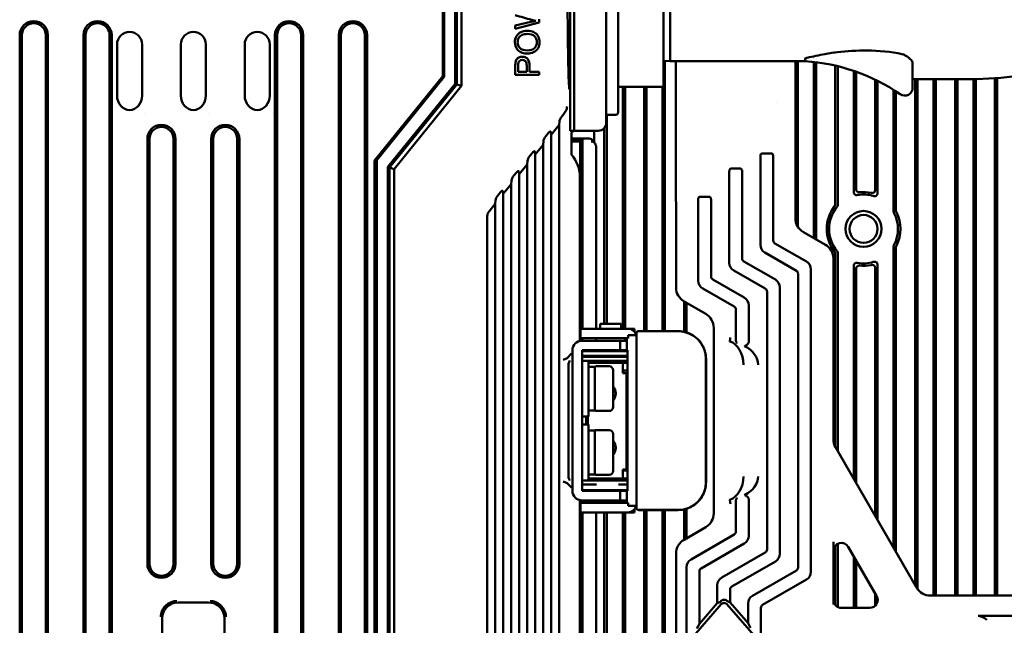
# Model space of a CAD drawing. Header units: millimetres. Extents: x 0 to 5104, y -184 to 1188.
# Tile 71 of 221: x 413 to 537, y 934 to 1010. Entities that reach past the tile are written whole.
import ezdxf

# ---------------------------------------------------------------- set-up
doc = ezdxf.new("R2010")
doc.units = ezdxf.units.MM
doc.header["$LTSCALE"] = 2
doc.layers.add('Sichtbar (ISO)', color=7, linetype='Continuous', lineweight=50)

msp = doc.modelspace()

# ---------------------------------------------------------------- linework, layer by layer
at = {"layer": 'Sichtbar (ISO)'}
for p, q in [((466.229, 1041.907), (466.229, 1002.644)), ((466.406, 1002.582), (466.406, 1041.942)), ((467.804, 1001.716), (467.804, 1041.942)), ((468.018, 1001.641), (468.018, 1041.9)), ((468.599, 1041.899), (468.599, 1001.435)), ((493.925, 1029.53), (493.925, 1001.53)), ((482.225, 1027.73), (482.225, 1003.33)), ((482.725, 1003.33), (482.725, 1027.73)), ((486.725, 1027.73), (486.725, 1003.33)), ((488.225, 1027.73), (488.225, 1003.33)), ((494.731, 1004.53), (494.731, 1026.53)), ((478.332, 1009.391), (478.332, 1009.796)), ((477.298, 1009.458), (475.332, 1009.002)), ((475.332, 1008.595), (478.332, 1009.391)), ((475.332, 1009.002), (475.332, 1008.595)), ((413.208, 801.586), (413.208, 1007.799)), ((413.476, 1007.799), (413.476, 801.586)), ((416.476, 1007.799), (416.476, 801.586)), ((416.744, 801.586), (416.744, 1007.799)), ((421.208, 715.586), (421.208, 1007.799)), ((421.476, 1007.799), (421.476, 715.586)), ((424.476, 1007.799), (424.476, 715.586)), ((424.744, 732.87), (424.744, 1007.799)), ((445.208, 732.903), (445.208, 1007.799)), ((445.476, 1007.799), (445.476, 715.586)), ((448.476, 1007.799), (448.476, 715.586)), ((448.744, 715.586), (448.744, 1007.799)), ((453.208, 801.586), (453.208, 1007.799)), ((453.476, 1007.799), (453.476, 801.586)), ((456.476, 1007.799), (456.476, 801.586)), ((456.744, 801.586), (456.744, 1007.799)), ((425.41, 1000.247), (425.41, 1006.63)), ((428.55, 1006.63), (428.55, 1000.247)), ((433.41, 1000.247), (433.41, 1006.63)), ((436.55, 1006.63), (436.55, 1000.247)), ((441.41, 1000.247), (441.41, 1006.63)), ((444.55, 1006.63), (444.55, 1000.247)), ((511.673, 1004.884), (511.673, 1004.53)), ((512.745, 1004.911), (512.745, 1004.911)), ((513.045, 1004.912), (513.045, 1004.913)), ((515.445, 1004.814), (515.445, 1004.813)), ((515.745, 1004.786), (515.745, 1004.785)), ((493.925, 1004.572), (494.731, 1004.53)), ((494.09, 1004.563), (494.09, 970.742)), ((494.731, 1004.53), (511.673, 1004.53)), ((495.457, 1004.53), (495.457, 987.812)), ((510.457, 1004.53), (510.457, 987.812)), ((510.745, 1004.53), (510.745, 983.803)), ((512.745, 982.385), (512.745, 1004.436)), ((513.045, 982.212), (513.045, 1004.4)), ((515.445, 1003.978), (515.445, 986.648)), ((515.745, 1003.907), (515.745, 986.542)), ((525.138, 1004.299), (525.138, 1003.078)), ((466.229, 1002.644), (457.686, 992.094)), ((457.954, 992.145), (466.406, 1002.582)), ((466.406, 1002.582), (466.229, 1002.644)), ((475.332, 1002.811), (478.332, 1002.811)), ((476.758, 1003.209), (475.686, 1003.209)), ((478.332, 1003.209), (477.112, 1003.209)), ((478.332, 1002.811), (478.332, 1003.209)), ((482.225, 995.83), (482.225, 1003.33)), ((482.725, 995.83), (482.725, 1003.33)), ((486.725, 996.83), (486.725, 1003.33)), ((488.225, 1003.33), (488.225, 998.13)), ((517.745, 988.2), (517.745, 1003.326)), ((518.045, 988.544), (518.045, 1003.222)), ((520.445, 1002.221), (520.445, 988.461)), ((525.138, 1001.23), (525.138, 1003.078)), ((525.138, 1002.28), (531.731, 1002.28)), ((525.445, 1002.28), (525.445, 938.937)), ((525.745, 1002.28), (525.745, 938.438)), ((527.745, 1002.28), (527.745, 937.604)), ((528.045, 937.604), (528.045, 1002.28)), ((530.445, 1002.28), (530.445, 937.604)), ((530.745, 1002.28), (530.745, 937.604)), ((532.745, 937.604), (532.745, 1002.289)), ((533.045, 937.604), (533.045, 1002.296)), ((535.445, 1002.41), (535.445, 937.604)), ((535.745, 1002.432), (535.745, 937.604)), ((459.364, 991.294), (467.804, 1001.716)), ((459.578, 991.219), (468.018, 1001.641)), ((468.599, 1001.435), (460.159, 991.013)), ((467.804, 1001.716), (468.018, 1001.641)), ((468.018, 1001.641), (468.599, 1001.435)), ((482.07, 1001.358), (482.225, 1001.356)), ((493.725, 1001.33), (488.225, 1001.33)), ((488.79, 1001.33), (488.79, 971.03)), ((489.09, 1001.33), (489.09, 971.03)), ((491.49, 970.742), (491.49, 1001.33)), ((491.79, 970.742), (491.79, 1001.33)), ((493.79, 1001.341), (493.79, 970.742)), ((520.745, 1002.074), (520.745, 988.076)), ((522.745, 985.747), (522.745, 1000.949)), ((523.045, 985.82), (523.045, 1000.757)), ((508.045, 999.427), (508.045, 999.423)), ((428.889, 998.043), (428.889, 998.043)), ((436.889, 998.043), (436.889, 998.043)), ((444.889, 998.043), (444.889, 998.043)), ((481.313, 997.814), (481.149, 997.612)), ((487.925, 997.83), (486.725, 997.83)), ((486.79, 971.63), (486.79, 997.83)), ((480.813, 996.555), (479.813, 995.32)), ((480.813, 996.555), (480.85, 996.992)), ((480.813, 996.555), (480.813, 723.512)), ((486.49, 971.63), (486.49, 996.187)), ((429.208, 941.586), (429.208, 994.799)), ((429.476, 994.799), (429.476, 941.586)), ((432.476, 994.799), (432.476, 941.586)), ((432.744, 941.586), (432.744, 994.799)), ((437.208, 941.586), (437.208, 994.799)), ((437.476, 994.799), (437.476, 941.586)), ((440.476, 994.799), (440.476, 941.586)), ((440.744, 941.586), (440.744, 994.799)), ((479.477, 995.547), (479.149, 995.142)), ((479.776, 995.665), (479.813, 995.32)), ((479.813, 995.32), (479.813, 724.747)), ((482.225, 995.83), (482.725, 995.83)), ((482.479, 995.591), (482.386, 995.591)), ((482.386, 995.591), (482.386, 992.83)), ((482.386, 994.852), (484.604, 994.852)), ((482.386, 994.781), (483.773, 994.781)), ((482.479, 995.591), (482.483, 995.83)), ((483.092, 995.83), (482.725, 995.83)), ((483.743, 995.83), (483.092, 995.83)), ((483.473, 994.465), (483.773, 994.781)), ((483.743, 995.83), (484.025, 995.83)), ((483.773, 994.781), (483.773, 994.501)), ((484.225, 995.83), (484.025, 995.83)), ((484.225, 995.83), (484.225, 995.882)), ((485.725, 995.83), (484.225, 995.83)), ((485.206, 995.83), (485.206, 994.432)), ((478.813, 994.085), (477.813, 992.85)), ((478.85, 994.522), (478.813, 994.085)), ((478.813, 994.085), (478.813, 918.842)), ((483.473, 994.465), (482.386, 994.465)), ((483.473, 994.465), (483.473, 994.465)), ((483.473, 994.201), (483.473, 994.465)), ((483.473, 994.201), (483.473, 993.502)), ((483.773, 993.502), (483.773, 994.501)), ((485.345, 994.223), (485.105, 994.584)), ((485.452, 993.63), (485.452, 971.03)), ((477.477, 993.077), (477.149, 992.673)), ((477.776, 993.195), (477.813, 992.85)), ((477.813, 992.85), (477.813, 920.034)), ((483.473, 969.51), (483.473, 993.502)), ((483.773, 993.502), (483.773, 971.03)), ((506.053, 981.556), (506.053, 992.605)), ((506.246, 992.975), (507.468, 992.975)), ((507.661, 982.085), (507.661, 992.605)), ((457.954, 992.145), (457.686, 992.094)), ((457.686, 992.094), (457.686, 922.958)), ((457.954, 923.056), (457.954, 992.145)), ((459.364, 923.736), (459.364, 991.294)), ((459.578, 991.219), (459.364, 991.294)), ((459.578, 923.814), (459.578, 991.219)), ((459.578, 991.219), (460.159, 991.013)), ((476.813, 991.615), (475.813, 990.38)), ((476.85, 992.052), (476.813, 991.615)), ((476.813, 991.615), (476.813, 921.226)), ((502.346, 991.082), (503.568, 991.082)), ((460.159, 991.013), (460.159, 924.025)), ((475.477, 990.608), (475.149, 990.203)), ((475.776, 990.725), (475.813, 990.38)), ((475.813, 990.38), (475.813, 922.418)), ((483.428, 989.966), (483.428, 969.5)), ((502.153, 979.304), (502.153, 990.713)), ((503.761, 979.832), (503.761, 990.713)), ((474.813, 989.146), (473.813, 987.911)), ((474.85, 989.583), (474.813, 989.146)), ((474.813, 989.146), (474.813, 923.609)), ((473.477, 988.138), (473.149, 987.733)), ((473.776, 988.256), (473.813, 987.911)), ((473.813, 987.911), (473.813, 924.801)), ((498.45, 987.544), (499.664, 987.544)), ((472.813, 986.676), (472.009, 985.683)), ((472.85, 987.113), (472.813, 986.676)), ((472.813, 986.676), (472.813, 925.993)), ((495.462, 987.312), (495.475, 986.651)), ((495.48, 986.151), (495.48, 976.184)), ((498.253, 987.199), (498.253, 977.051)), ((499.861, 977.58), (499.861, 987.199)), ((510.434, 986.151), (510.434, 984.873)), ((510.439, 986.651), (510.452, 987.312)), ((510.445, 986.944), (510.445, 984.667)), ((471.816, 985.138), (471.816, 927.497)), ((514.208, 981.541), (511.434, 983.142)), ((507.878, 981.71), (511.825, 979.432)), ((522.745, 943.607), (522.745, 981.312)), ((523.045, 943.088), (523.045, 981.239)), ((506.616, 980.581), (510.563, 978.303)), ((515.445, 980.411), (515.445, 956.234)), ((515.745, 980.517), (515.745, 955.713)), ((503.978, 979.457), (507.925, 977.18)), ((515.208, 957.178), (515.208, 979.81)), ((517.745, 952.254), (517.745, 978.859)), ((520.745, 978.983), (520.745, 947.066)), ((502.716, 978.329), (506.663, 976.051)), ((510.78, 977.928), (510.78, 941.131)), ((512.388, 978.457), (512.388, 940.602)), ((518.045, 951.735), (518.045, 978.516)), ((520.445, 978.598), (520.445, 947.585)), ((504.025, 974.927), (500.078, 977.205)), ((507.745, 976.898), (507.745, 976.897)), ((508.045, 976.522), (508.045, 976.52)), ((502.763, 973.799), (498.816, 976.076)), ((506.88, 975.676), (506.88, 943.383)), ((508.488, 976.205), (508.488, 942.855)), ((496.48, 974.452), (499.207, 972.879)), ((496.49, 974.726), (496.49, 974.728)), ((496.49, 970.659), (496.49, 974.446)), ((496.79, 974.494), (496.79, 974.494)), ((496.79, 970.578), (496.79, 974.273)), ((504.588, 969.452), (504.588, 973.952)), ((502.98, 969.791), (502.98, 973.424)), ((485.966, 971.63), (488.616, 971.63)), ((485.966, 971.63), (485.966, 971.03)), ((488.616, 971.63), (488.616, 971.03)), ((483.491, 971.03), (486.491, 971.03)), ((483.491, 969.83), (483.491, 971.03)), ((489.491, 971.03), (486.491, 971.03)), ((489.465, 970.23), (489.469, 970.23)), ((489.465, 969.83), (489.465, 970.23)), ((489.469, 970.23), (490.457, 970.23)), ((489.996, 971.03), (489.491, 971.03)), ((489.996, 970.892), (489.996, 971.03)), ((489.998, 971.03), (489.996, 971.03)), ((489.998, 971.03), (490.291, 971.03)), ((490.291, 971.03), (490.291, 970.63)), ((490.537, 970.23), (490.457, 970.23)), ((490.537, 970.53), (490.537, 948.53)), ((490.737, 970.73), (495.712, 970.73)), ((490.757, 970.742), (490.939, 970.742)), ((490.957, 970.742), (495.732, 970.742)), ((495.712, 970.73), (495.73, 970.73)), ((500.208, 971.147), (500.208, 947.912)), ((486.491, 969.83), (483.491, 969.83)), ((483.691, 969.53), (488.291, 969.53)), ((483.773, 969.83), (483.773, 969.53)), ((485.452, 969.83), (485.452, 969.53)), ((485.466, 969.83), (485.466, 969.53)), ((489.465, 969.83), (486.491, 969.83)), ((488.291, 969.53), (488.491, 969.53)), ((489.291, 969.53), (488.491, 969.53)), ((488.491, 969.53), (488.491, 968.33)), ((489.116, 969.83), (489.116, 969.53)), ((489.291, 968.33), (489.291, 969.83)), ((482.38, 967.923), (481.813, 967.355)), ((482.48, 967.823), (482.48, 966.7)), ((482.491, 968.33), (482.491, 950.73)), ((488.291, 968.33), (483.691, 968.33)), ((483.691, 950.73), (483.691, 968.33)), ((483.691, 968.23), (485.513, 968.23)), ((485.513, 967.63), (483.691, 967.63)), ((483.773, 968.33), (483.773, 968.23)), ((483.773, 967.63), (483.773, 967.464)), ((485.452, 968.33), (485.452, 968.23)), ((485.452, 967.63), (485.452, 967.53)), ((485.513, 968.23), (489.398, 968.23)), ((489.398, 967.63), (485.513, 967.63)), ((486.49, 967.53), (486.49, 967.63)), ((486.79, 967.53), (486.79, 967.63)), ((488.491, 968.33), (488.291, 968.33)), ((488.491, 968.33), (489.291, 968.33)), ((488.79, 968.237), (488.79, 968.23)), ((488.79, 967.63), (488.79, 967.53)), ((489.09, 968.33), (489.09, 968.23)), ((489.09, 967.63), (489.09, 967.53)), ((489.399, 968.33), (489.291, 968.33)), ((489.398, 968.23), (489.402, 968.23)), ((489.398, 951.53), (489.398, 967.63)), ((489.405, 951.19), (489.405, 967.87)), ((481.313, 967.148), (481.813, 967.355)), ((481.98, 952.578), (481.98, 966.481)), ((482.48, 966.347), (482.48, 966.7)), ((484.49, 967.03), (483.691, 967.03)), ((484.019, 967.53), (488.253, 967.53)), ((488.253, 967.03), (484.49, 967.03)), ((484.49, 960.03), (484.49, 967.03)), ((484.511, 966.78), (488.894, 966.78)), ((485.692, 966.78), (485.692, 967.03)), ((486.49, 966.78), (486.49, 967.03)), ((486.79, 966.78), (486.79, 967.03)), ((487.414, 966.78), (487.414, 967.03)), ((488.253, 967.53), (489.336, 967.53)), ((489.336, 967.03), (488.253, 967.03)), ((489.398, 966.78), (488.894, 966.78)), ((489.336, 967.53), (489.398, 967.53)), ((489.398, 967.03), (489.336, 967.03)), ((489.364, 966.78), (489.364, 967.03)), ((499.23, 951.83), (499.23, 967.23)), ((499.244, 967.23), (499.244, 951.83)), ((482.48, 966.347), (482.48, 952.712)), ((485.29, 966.28), (484.49, 966.28)), ((485.29, 960.78), (485.29, 966.28)), ((487.09, 966.33), (485.508, 966.33)), ((487.59, 961.23), (487.59, 965.83)), ((488.79, 965.452), (488.79, 965.58)), ((488.79, 965.452), (489.288, 965.452)), ((488.877, 965.452), (488.877, 965.78)), ((488.877, 965.78), (489.398, 965.78)), ((489.288, 953.48), (489.288, 965.452)), ((489.375, 965.452), (489.288, 965.452)), ((489.375, 965.452), (489.375, 953.42)), ((489.398, 965.23), (489.375, 965.23)), ((482.491, 965.03), (482.48, 965.03)), ((489.375, 964.73), (489.398, 964.73)), ((482.491, 962.03), (482.48, 962.03)), ((485.29, 960.78), (484.49, 960.78)), ((487.09, 960.73), (485.508, 960.73)), ((484.49, 960.03), (483.691, 960.03)), ((484.49, 959.03), (483.691, 959.03)), ((483.695, 960.03), (483.695, 959.03)), ((484.193, 960.03), (484.193, 959.03)), ((484.407, 959.03), (484.407, 960.03)), ((484.49, 952.03), (484.49, 959.03)), ((485.29, 958.28), (484.49, 958.28)), ((485.29, 952.78), (485.29, 958.28)), ((487.09, 958.33), (485.508, 958.33)), ((487.59, 953.23), (487.59, 957.83)), ((482.491, 957.03), (482.48, 957.03)), ((525.639, 938.602), (515.476, 956.178)), ((482.491, 954.03), (482.48, 954.03)), ((489.375, 954.33), (489.398, 954.33)), ((485.29, 952.78), (484.49, 952.78)), ((489.288, 953.42), (488.79, 953.42)), ((488.877, 953.42), (488.877, 953.28)), ((489.398, 953.28), (488.877, 953.28)), ((489.375, 953.42), (489.288, 953.42)), ((489.398, 953.83), (489.375, 953.83)), ((481.313, 951.911), (481.813, 951.704)), ((482.38, 951.137), (481.813, 951.704)), ((482.48, 952.359), (482.48, 952.712)), ((482.48, 952.359), (482.48, 951.236)), ((484.49, 952.03), (483.691, 952.03)), ((483.773, 951.595), (483.773, 951.53)), ((484.49, 952.03), (488.253, 952.03)), ((488.894, 952.28), (484.511, 952.28)), ((487.09, 952.73), (485.508, 952.73)), ((485.692, 952.03), (485.692, 952.28)), ((486.49, 952.03), (486.49, 952.28)), ((486.79, 952.03), (486.79, 952.28)), ((487.414, 952.28), (487.414, 952.03)), ((488.253, 952.03), (489.336, 952.03)), ((488.894, 952.28), (489.398, 952.28)), ((489.398, 952.03), (489.336, 952.03)), ((489.364, 952.28), (489.364, 952.03)), ((483.691, 951.53), (484.019, 951.53)), ((485.513, 950.83), (483.691, 950.83)), ((483.691, 950.73), (488.291, 950.73)), ((483.773, 950.83), (483.773, 950.73)), ((484.019, 951.53), (485.513, 951.53)), ((485.452, 950.83), (485.452, 950.73)), ((489.398, 950.83), (485.513, 950.83)), ((486.49, 950.73), (486.49, 950.83)), ((486.79, 950.73), (486.79, 950.83)), ((489.398, 951.53), (488.253, 951.53)), ((488.291, 950.73), (488.491, 950.73)), ((488.491, 950.73), (488.491, 949.53)), ((489.291, 950.73), (488.491, 950.73)), ((488.79, 950.83), (488.79, 950.73)), ((489.09, 950.83), (489.09, 950.73)), ((489.291, 950.73), (489.399, 950.73)), ((489.291, 949.23), (489.291, 950.73)), ((489.402, 950.83), (489.398, 950.83)), ((483.428, 949.559), (483.428, 769.5)), ((483.473, 769.51), (483.473, 949.55)), ((483.491, 949.23), (486.491, 949.23)), ((483.491, 948.03), (483.491, 949.23)), ((483.691, 949.53), (488.291, 949.53)), ((483.773, 949.53), (483.773, 949.23)), ((485.452, 949.53), (485.452, 949.23)), ((486.49, 949.23), (486.49, 949.53)), ((489.465, 949.23), (486.491, 949.23)), ((486.79, 949.23), (486.79, 949.53)), ((488.491, 949.53), (488.291, 949.53)), ((488.491, 949.53), (489.291, 949.53)), ((488.79, 949.53), (488.79, 949.23)), ((489.09, 949.53), (489.09, 949.23)), ((489.465, 948.83), (489.465, 949.23)), ((502.98, 945.636), (502.98, 949.269)), ((504.588, 945.107), (504.588, 949.607)), ((486.491, 948.03), (483.491, 948.03)), ((483.773, 948.03), (483.773, 771.03)), ((485.452, 948.03), (485.452, 771.03)), ((486.49, 888.94), (486.49, 948.03)), ((486.491, 948.03), (489.491, 948.03)), ((486.79, 888.94), (486.79, 948.03)), ((488.79, 948.03), (488.79, 888.94)), ((489.09, 948.03), (489.09, 888.94)), ((489.465, 948.83), (489.469, 948.83)), ((490.457, 948.83), (489.469, 948.83)), ((489.996, 948.03), (489.491, 948.03)), ((489.996, 948.03), (489.996, 948.167)), ((489.996, 948.03), (489.998, 948.03)), ((490.291, 948.03), (489.998, 948.03)), ((490.291, 948.43), (490.291, 948.03)), ((490.457, 948.83), (490.537, 948.83)), ((495.712, 948.33), (490.737, 948.33)), ((490.939, 948.318), (490.757, 948.318)), ((495.732, 948.318), (490.957, 948.318)), ((491.49, 888.94), (491.49, 948.318)), ((491.79, 888.94), (491.79, 948.318)), ((493.79, 948.318), (493.79, 888.94)), ((494.09, 948.318), (494.09, 888.94)), ((495.73, 948.33), (495.712, 948.33)), ((496.49, 944.613), (496.49, 948.4)), ((496.79, 944.786), (496.79, 948.481)), ((496.48, 944.607), (499.207, 946.18)), ((496.49, 944.331), (496.49, 944.333)), ((496.79, 944.565), (496.79, 944.565)), ((497.362, 942.144), (502.763, 945.261)), ((515.208, 944.335), (515.208, 936.496)), ((504.025, 944.132), (498.624, 941.015)), ((506.663, 943.008), (501.216, 939.865)), ((515.445, 943.849), (515.445, 936.418)), ((515.745, 944.09), (515.745, 936.177)), ((517.072, 943.704), (520.624, 937.562)), ((495.48, 942.875), (495.48, 865.446)), ((507.925, 941.879), (502.478, 938.736)), ((507.745, 942.162), (507.745, 942.162)), ((508.045, 942.539), (508.045, 942.538)), ((517.745, 936.064), (517.745, 942.541)), ((518.045, 936.064), (518.045, 942.022)), ((496.799, 932.225), (496.799, 941.169)), ((498.408, 934.076), (498.408, 940.64)), ((510.563, 940.756), (505.07, 937.586)), ((511.825, 939.627), (506.331, 936.457)), ((500.653, 936.658), (500.653, 938.89)), ((502.261, 936.755), (502.261, 938.361)), ((436.893, 936.754), (433.06, 936.754)), ((500.97, 936.799), (500.653, 936.658)), ((502.261, 936.755), (501.944, 936.895)), ((502.261, 936.755), (504.506, 934.172)), ((520.445, 937.871), (520.445, 936.335)), ((520.745, 937.225), (520.745, 936.896)), ((527.369, 937.604), (547.025, 937.604)), ((501.134, 936.518), (496.909, 931.658)), ((500.653, 936.658), (498.408, 934.076)), ((501.863, 936.518), (506.089, 931.658)), ((504.506, 934.172), (504.506, 936.611)), ((506.115, 932.322), (506.115, 936.082)), ((519.759, 936.064), (516.208, 936.064)), ((431.067, 934.761), (431.067, 898.298)), ((438.885, 934.761), (438.885, 898.298)), ((533.343, 935.062), (575.854, 935.062)), ((498.09, 933.486), (498.408, 934.076)), ((504.824, 933.582), (504.506, 934.172))]:
    msp.add_line(p, q, dxfattribs=at)
for radius in [2.25, 1.75]:
    msp.add_circle((518.98, 983.53), radius, dxfattribs=at)
for centre, radius, start, end in [((414.976, 1007.799), 1.768, 0, 180), ((422.976, 1007.799), 1.768, 0, 180), ((446.976, 1007.799), 1.768, 0, 180), ((454.976, 1007.799), 1.768, 0, 180), ((414.976, 1007.799), 1.5, 0, 180), ((422.976, 1007.799), 1.5, 0, 180), ((446.976, 1007.799), 1.5, 0, 180), ((454.976, 1007.799), 1.5, 0, 180), ((426.98, 1006.63), 1.57, 0, 180), ((434.98, 1006.63), 1.57, 0, 180), ((442.98, 1006.63), 1.57, 0, 180), ((531.731, 1055.286), 53.006, 270, 295.59626), ((510.138, 980.875), 23.704, 55.47982, 86.28744), ((493.725, 1001.53), 0.2, 270, 0.00007), ((524.138, 1001.23), 1, 235.47982, 0), ((487.925, 998.13), 0.3, 270, 0.00005), ((430.976, 994.799), 1.768, 0, 180), ((430.976, 994.799), 1.5, 0, 180), ((438.976, 994.799), 1.768, 0, 180), ((438.976, 994.799), 1.5, 0, 180), ((485.725, 996.83), 1, 270, 0), ((478.973, 989.966), 4.455, 0, 40.10834), ((518.98, 983.53), 4.316, 73.5681, 99.84751), ((518.98, 983.53), 4.616, 78.08192, 95.81529), ((518.98, 983.53), 4.616, 141.77254, 218.22746), ((518.98, 983.53), 4.316, 140.53276, 219.46724), ((518.98, 983.53), 4.316, 332.10875, 27.89125), ((518.98, 983.53), 4.616, 332.96785, 27.03215), ((518.98, 983.53), 4.316, 260.15249, 286.4319), ((518.98, 983.53), 4.616, 264.18471, 281.91808), ((489.491, 970.03), 1, 11.53696, 90), ((490.737, 970.53), 0.2, 90, 180), ((483.691, 968.33), 1.2, 90, 180), ((485.866, 968.63), 0.4, 228.59038, 270), ((488.716, 968.63), 0.4, 270, 311.40962), ((485.508, 965.83), 0.5, 90, 115.84193), ((487.09, 965.83), 0.5, 0, 90), ((485.508, 961.23), 0.5, 244.15807, 270), ((487.09, 961.23), 0.5, 270, 0), ((485.508, 957.83), 0.5, 90, 115.84193), ((487.09, 957.83), 0.5, 0, 90), ((485.508, 953.23), 0.5, 244.15807, 270), ((487.09, 953.23), 0.5, 270, 0), ((483.691, 950.73), 1.2, 180, 270), ((489.491, 949.03), 1, 270, 348.46304), ((490.737, 948.53), 0.2, 180, 270), ((430.976, 941.586), 1.768, 180, 0), ((430.976, 941.586), 1.5, 180, 0), ((438.976, 941.586), 1.768, 180, 0), ((438.976, 941.586), 1.5, 180, 0)]:
    msp.add_arc(centre, radius, start, end, dxfattribs=at)
for centre, major_axis, ratio, start_param, end_param in [((482.124, 1015.53), (0, 14.5), 0.0174551, 6.0704061, 9.6375572), ((476.97, 1005.592), (5.936, 2.465), 0.5578909, 1.1878473, 1.2892142), ((426.98, 1000.247), (0, -1.828), 0.8589755, 4.712389, 7.8539816), ((434.98, 1000.247), (0, -1.828), 0.8589755, 4.712389, 7.8539816), ((442.98, 1000.247), (0, -1.828), 0.8589755, 4.712389, 7.8539816), ((481.149, 997.337), (0.268, 0.455), 0.2964525, 1.1048725, 2.5884024), ((481.313, 997.356), (0.447, 0.758), 0.2964525, 1.0773551, 1.1048725), ((479.149, 994.867), (0.268, 0.455), 0.2964525, 1.1048725, 2.5884024), ((479.477, 995.272), (0.268, 0.455), 0.2964525, 5.9045279, 7.3880578), ((484.605, 994.251), (-0.333, 0.5), 0.9980229, 4.712389, 5.6963301), ((484.835, 993.703), (-0.199, 0.779), 0.8935904, 5.9643506, 6.0003232), ((485.438, 993.674), (0.002, -0.409), 0.0350853, 1.461102, 2.111221), ((477.149, 992.397), (0.268, 0.455), 0.2964525, 1.1048725, 2.5884024), ((477.477, 992.802), (0.268, 0.455), 0.2964525, 5.9045279, 7.3880578), ((475.149, 989.928), (0.268, 0.455), 0.2964525, 1.1048725, 2.5884024), ((475.477, 990.332), (0.268, 0.455), 0.2964525, 5.9045279, 7.3880578), ((473.149, 987.458), (0.268, 0.455), 0.2964525, 1.1048725, 2.5884024), ((473.477, 987.863), (0.268, 0.455), 0.2964525, 5.9045279, 7.3880578), ((495.492, 987.812), (0, 1), 0.0349208, 1.5707963, 2.0943951), ((510.422, 987.812), (0, 1), 0.0349208, 4.1887902, 4.712389), ((495.445, 986.151), (0, 1), 0.0349208, 4.712389, 5.2359878), ((510.469, 986.151), (0, 1), 0.0349208, 1.0471976, 1.5707963), ((472.971, 985.035), (1.105, -0.391), 0.8527615, 2.8483215, 3.4348638), ((512.436, 984.874), (-1.733, -1.001), 0.9991879, 5.7598064, 6.8065642), ((507.554, 981.773), (-1.353, -0.781), 0.8320308, 5.8352432, 6.7311275), ((508.239, 982.168), (0.52, 0.301), 0.8320308, 2.6936505, 3.5895348), ((513.207, 979.809), (-1.733, -1.001), 0.9991879, 2.6182137, 3.6649716), ((503.654, 979.52), (-1.353, -0.781), 0.8320308, 5.8352432, 6.7311275), ((504.339, 979.916), (-0.52, -0.301), 0.8320308, 5.8352432, 6.7311275), ((510.887, 978.24), (-1.353, -0.781), 0.8320308, 2.6936505, 3.5895348), ((500.439, 977.663), (0.52, 0.301), 0.8320308, 2.6936505, 3.5895348), ((510.203, 977.845), (-0.52, -0.301), 0.8320308, 2.6936505, 3.5895348), ((499.754, 977.268), (-1.353, -0.781), 0.8320308, 5.8352432, 6.7311275), ((506.987, 975.988), (-1.353, -0.781), 0.8320308, 2.6936505, 3.5895348), ((497.481, 976.184), (2.001, 0), 0.9993908, 3.1415927, 4.1887902), ((506.303, 975.593), (-0.52, -0.301), 0.8320308, 2.6936505, 3.5895348), ((502.403, 973.34), (-0.52, -0.301), 0.8320308, 2.6936505, 3.5895348), ((503.087, 973.736), (-1.353, -0.781), 0.8320308, 2.6936505, 3.5895348), ((498.207, 971.147), (-2.001, 0), 0.9993908, 3.1415927, 4.1887902), ((490.757, 970.173), (0, 0.568), 0.0116326, 0, 0.2065347), ((490.957, 970.542), (-0.027, 0.198), 0.9997676, 6.1496625, 6.2051156), ((495.73, 967.23), (0, 3.5), 0.9999323, 4.712389, 6.2831853), ((503.738, 969.282), (1.512, -0.173), 0.0232573, 3.1409733, 3.2534399), ((501.813, 966.53), (-0.131, 2.999), 0.7064328, 4.6815552, 6.0211238), ((501.182, 966.53), (-4.596, 0), 0.652714, 3.1415927, 4.0310368), ((489.398, 967.63), (0, 0.6), 0.9961947, 6.2761913, 6.2831853), ((489.399, 967.87), (0, -0.46), 0.0131002, 1.5707963, 3.1415927), ((481.313, 967.856), (-0.5, 0.501), 0.0174444, 3.1343764, 3.1416033), ((482.48, 965.981), (0.354, -0.854), 0.4140351, 3.407803, 3.9269908), ((481.773, 966.688), (-0.351, -0.357), 0.3223068, 2.0871223, 3.1140507), ((484.019, 967.03), (0, 0.5), 0.9961947, 0, 0.7187013), ((484.511, 965.58), (0, 1.2), 0.0871557, 0, 0.2052834), ((488.894, 965.58), (0, 1.2), 0.0871557, 0, 1.5707963), ((517.209, 957.181), (1.416, 1.416), 0.9987828, 2.3568035, 2.8807538), ((488.894, 953.48), (0, -1.2), 0.0871557, 4.762064, 6.2831853), ((489.393, 953.48), (0, 1.2), 0.0871557, 1.5707963, 1.6204714), ((481.313, 951.203), (0.5, 0.501), 0.0174444, 6.2831747, 6.2904016), ((482.48, 953.078), (-0.354, -0.854), 0.4140351, 5.4977871, 6.016975), ((481.773, 952.371), (0.351, -0.357), 0.3223068, 0.027542, 1.0544703), ((484.019, 952.03), (0, -0.5), 0.9961947, 5.564484, 6.2831853), ((484.511, 953.48), (0, -1.2), 0.0871557, 6.0779019, 6.2831853), ((495.73, 951.83), (0, -3.5), 0.9999323, 0, 1.5707963), ((501.813, 952.53), (0.131, 2.999), 0.7064328, 3.4036541, 4.7432227), ((501.182, 952.53), (4.596, 0), 0.652714, 5.3937411, 6.2831853), ((489.398, 951.43), (0, -0.6), 0.9961947, 0, 0.006994), ((489.399, 951.19), (0, -0.46), 0.0131002, 0, 1.5707963), ((490.757, 948.886), (0, -0.568), 0.0116326, 6.0766506, 6.2831853), ((490.957, 948.518), (-0.027, -0.198), 0.9997676, 0.0786791, 0.1342127), ((498.207, 947.912), (-2.001, 0), 0.9993908, 2.0943951, 3.1415927), ((502.403, 945.719), (-0.52, 0.301), 0.8320308, 2.6936505, 3.5895348), ((497.481, 942.875), (2.001, 0), 0.9993908, 2.0943951, 3.1415927), ((503.087, 945.324), (-1.353, 0.781), 0.8320308, 2.6936505, 3.5895348), ((516.208, 943.199), (0, -1.005), 0.994564, 2.0974173, 4.712389), ((506.303, 943.467), (-0.52, 0.301), 0.8320308, 2.6936505, 3.5895348), ((498.3, 940.952), (1.353, -0.781), 0.8320308, 2.6936505, 3.5895348), ((506.987, 943.071), (-1.353, 0.781), 0.8320308, 2.6936505, 3.5895348), ((498.985, 940.557), (0.52, -0.301), 0.8320308, 2.6936505, 3.5895348), ((510.203, 941.214), (-0.52, 0.301), 0.8320308, 2.6936505, 3.5895348), ((510.887, 940.819), (-1.353, 0.781), 0.8320308, 2.6936505, 3.5895348), ((502.154, 938.673), (-1.353, 0.781), 0.8320308, 5.8352432, 6.7311275), ((502.839, 938.278), (0.52, -0.301), 0.8320308, 2.6936505, 3.5895348), ((527.372, 939.606), (-1.416, -1.416), 0.9987828, 6.0223464, 7.0679745), ((433.075, 934.746), (-1.425, 1.425), 0.9924325, 5.5015852, 7.0647854), ((436.878, 934.746), (1.425, 1.425), 0.9924325, 5.5015852, 7.0647854), ((501.23, 937.159), (-0.294, -0.363), 0.1686815, 0.3181361, 1.0400858), ((501.499, 936.557), (0, -0.54), 0.9257637, 2.7626779, 3.7087863), ((501.684, 937.256), (0.294, -0.363), 0.1686815, 5.5594397, 5.9650492), ((506.008, 936.394), (-1.353, 0.781), 0.8320308, 5.8352432, 6.7311275), ((516.208, 937.065), (0, -1.001), 0.9986295, 4.712389, 6.2831853), ((519.754, 937.065), (-0.871, 0.502), 0.9945455, 2.0964373, 4.186748), ((501.499, 936.148), (0, -0.54), 0.9257637, 2.3247423, 3.958443), ((506.692, 935.999), (0.52, -0.301), 0.8320308, 2.6936505, 3.5895348), ((533.325, 934.562), (0.707, 0.025), 0.7068913, 1.3984234, 1.521436)]:
    msp.add_ellipse(centre, major_axis=major_axis, ratio=ratio, start_param=start_param, end_param=end_param, dxfattribs=at)
for points, knots in [([(475.332, 1010.291), (476.007, 1010.101), (476.682, 1009.91), (477.407, 1009.706), (477.592, 1009.662), (477.912, 1009.585)], [0, 0, 0, 0, 0.93221276, 0.93221276, 1, 1, 1, 1]), ([(478.197, 1007.649), (478.075, 1007.874), (477.893, 1008.048), (477.412, 1008.293), (477.14, 1008.355), (476.536, 1008.355), (476.267, 1008.296), (476.031, 1008.18)], [0, 0, 0, 0, 0.3347422, 0.3347422, 0.6694844, 0.6694844, 1, 1, 1, 1]), ([(475.477, 1007.672), (475.345, 1007.449), (475.279, 1007.2), (475.279, 1006.5), (475.419, 1006.154), (475.701, 1005.887)], [0, 0, 0, 0, 0.3958333, 0.3958333, 1, 1, 1, 1]), ([(475.91, 1006.199), (475.717, 1006.401), (475.62, 1006.643), (475.62, 1007.122), (475.67, 1007.301), (475.871, 1007.619), (476.013, 1007.739), (476.194, 1007.822)], [0, 0, 0, 0, 0.4165721, 0.4165721, 0.708286, 0.708286, 1, 1, 1, 1]), ([(476.194, 1007.822), (476.376, 1007.904), (476.59, 1007.946), (477.22, 1007.946), (477.518, 1007.849), (477.938, 1007.463), (478.043, 1007.217), (478.043, 1006.625), (477.94, 1006.381), (477.523, 1005.992), (477.238, 1005.895), (476.425, 1005.895), (476.103, 1005.996), (475.91, 1006.199)], [0, 0, 0, 0, 0.1082904, 0.1082904, 0.27958, 0.27958, 0.4515222, 0.4515222, 0.6208123, 0.6208123, 0.7894595, 0.7894595, 1, 1, 1, 1]), ([(478.178, 1006.163), (478.315, 1006.385), (478.383, 1006.638), (478.383, 1007.181), (478.321, 1007.424), (478.197, 1007.649)], [0, 0, 0, 0, 0.519774, 0.519774, 1, 1, 1, 1]), ([(475.701, 1005.887), (475.983, 1005.619), (476.372, 1005.486), (477.134, 1005.486), (477.384, 1005.543), (477.62, 1005.658)], [0, 0, 0, 0, 0.6542339, 0.6542339, 1, 1, 1, 1]), ([(523.796, 1005.432), (522.398, 1005.72), (520.899, 1005.87), (518.149, 1005.889), (516.899, 1005.809), (515.7, 1005.677)], [7.55195698, 7.55195698, 7.55195698, 7.55195698, 7.99296266, 7.99296266, 8.35804103, 8.35804103, 8.35804103, 8.35804103]), ([(475.79, 1005.011), (475.666, 1004.949), (475.57, 1004.87), (475.432, 1004.67), (475.385, 1004.547), (475.36, 1004.4)], [0, 0, 0, 0, 0.5, 0.5, 1, 1, 1, 1]), ([(476.848, 1004.858), (476.67, 1005.02), (476.455, 1005.101), (476.051, 1005.101), (475.914, 1005.071), (475.79, 1005.011)], [0, 0, 0, 0, 0.6311787, 0.6311787, 1, 1, 1, 1]), ([(475.89, 1004.597), (475.979, 1004.661), (476.086, 1004.692), (476.385, 1004.692), (476.52, 1004.639), (476.615, 1004.53)], [0, 0, 0, 0, 0.4215938, 0.4215938, 1, 1, 1, 1]), ([(477.112, 1003.209), (477.112, 1003.465), (477.112, 1003.721), (477.112, 1004.402), (477.024, 1004.695), (476.848, 1004.858)], [0, 0, 0, 0, 0.3765502, 0.3765502, 1, 1, 1, 1]), ([(511.673, 1004.884), (511.673, 1004.887), (511.676, 1004.89), (511.689, 1004.899), (511.704, 1004.906), (511.758, 1004.925), (511.81, 1004.939), (512.052, 1004.999), (512.364, 1005.064), (513.085, 1005.216), (513.489, 1005.303), (513.89, 1005.387)], [0, 0, 0, 0, 0.00379067, 0.00379067, 0.01144876, 0.01144876, 0.02709571, 0.02709571, 0.0811245, 0.0811245, 0.13997255, 0.13997255, 0.13997255, 0.13997255]), ([(513.89, 1005.387), (514.18, 1005.447), (514.48, 1005.503), (515.083, 1005.6), (515.391, 1005.642), (515.7, 1005.677)], [-0.19880437, -0.19880437, -0.19880437, -0.19880437, -0.09940825, -0.09940825, -0.000001, -0.000001, -0.000001, -0.000001]), ([(523.796, 1005.432), (523.814, 1005.428), (523.833, 1005.423), (523.9, 1005.405), (523.95, 1005.389), (524.068, 1005.342), (524.136, 1005.308), (524.258, 1005.239), (524.314, 1005.203), (524.369, 1005.164)], [0.528271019, 0.528271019, 0.528271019, 0.528271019, 0.534838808, 0.534838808, 0.552443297, 0.552443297, 0.577427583, 0.577427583, 0.599017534, 0.599017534, 0.599017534, 0.599017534]), ([(524.369, 1005.164), (524.416, 1005.131), (524.462, 1005.098), (524.63, 1004.978), (524.741, 1004.894), (524.921, 1004.733), (524.99, 1004.658), (525.078, 1004.527), (525.105, 1004.471), (525.128, 1004.393), (525.132, 1004.37), (525.137, 1004.331), (525.138, 1004.315), (525.138, 1004.299)], [-0.94923397, -0.94923397, -0.94923397, -0.94923397, -0.91869612, -0.91869612, -0.83755771, -0.83755771, -0.76502595, -0.76502595, -0.71175446, -0.71175446, -0.68975027, -0.68975027, -0.67440503, -0.67440503, -0.67440503, -0.67440503]), ([(475.36, 1004.4), (475.341, 1004.295), (475.332, 1004.142), (475.332, 1003.566), (475.332, 1003.189), (475.332, 1002.811)], [0, 0, 0, 0, 0.3450266, 0.3450266, 1, 1, 1, 1]), ([(475.686, 1003.209), (475.686, 1003.465), (475.686, 1003.72), (475.686, 1004.156), (475.695, 1004.279), (475.712, 1004.346)], [0, 0, 0, 0, 0.5875441, 0.5875441, 1, 1, 1, 1]), ([(476.615, 1004.53), (476.71, 1004.423), (476.758, 1004.24), (476.758, 1003.726), (476.758, 1003.467), (476.758, 1003.209)], [0, 0, 0, 0, 0.4980119, 0.4980119, 1, 1, 1, 1]), ([(481.327, 997.831), (481.455, 997.987), (481.58, 998.152), (481.761, 998.499), (481.811, 998.683), (481.813, 998.857)], [-0.12405749, -0.12405749, -0.12405749, -0.12405749, -0.06378599, -0.06378599, 0, 0, 0, 0]), ([(485.449, 993.885), (485.449, 993.899), (485.448, 993.913), (485.445, 993.946), (485.443, 993.964), (485.433, 994.023), (485.422, 994.067), (485.376, 994.181), (485.334, 994.249), (485.219, 994.368), (485.153, 994.413), (485.016, 994.474), (484.954, 994.487), (484.903, 994.494), (484.895, 994.495), (484.879, 994.497), (484.871, 994.498), (484.864, 994.498)], [0.000190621, 0.000190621, 0.000190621, 0.000190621, 0.005330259, 0.005330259, 0.011237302, 0.011237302, 0.024120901, 0.024120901, 0.042933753, 0.042933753, 0.06128361, 0.06128361, 0.07985897, 0.07985897, 0.083491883, 0.083491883, 0.087390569, 0.087390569, 0.087390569, 0.087390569]), ([(506.053, 992.605), (506.053, 992.666), (506.058, 992.755), (506.096, 992.864), (506.112, 992.895), (506.147, 992.936), (506.164, 992.95), (506.193, 992.965), (506.203, 992.969), (506.225, 992.974), (506.235, 992.975), (506.246, 992.975)], [-0.047359, -0.047359, -0.047359, -0.047359, -0.02302276, -0.02302276, -0.013027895, -0.013027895, -0.006609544, -0.006609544, -0.003278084, -0.003278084, 0, 0, 0, 0]), ([(507.468, 992.975), (507.479, 992.975), (507.49, 992.974), (507.511, 992.969), (507.521, 992.965), (507.55, 992.95), (507.567, 992.936), (507.602, 992.894), (507.618, 992.863), (507.656, 992.755), (507.661, 992.666), (507.661, 992.605)], [-0.035669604, -0.035669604, -0.035669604, -0.035669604, -0.033193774, -0.033193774, -0.03067759, -0.03067759, -0.025835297, -0.025835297, -0.018292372, -0.018292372, -0.000001, -0.000001, -0.000001, -0.000001]), ([(502.153, 990.713), (502.153, 990.774), (502.158, 990.862), (502.196, 990.971), (502.212, 991.002), (502.247, 991.044), (502.264, 991.057), (502.293, 991.072), (502.303, 991.076), (502.325, 991.081), (502.335, 991.082), (502.346, 991.082)], [-0.047343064, -0.047343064, -0.047343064, -0.047343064, -0.023025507, -0.023025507, -0.013030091, -0.013030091, -0.006608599, -0.006608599, -0.003277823, -0.003277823, 0, 0, 0, 0]), ([(503.568, 991.082), (503.579, 991.082), (503.59, 991.081), (503.611, 991.076), (503.621, 991.072), (503.65, 991.057), (503.667, 991.043), (503.702, 991.002), (503.718, 990.97), (503.756, 990.862), (503.761, 990.773), (503.761, 990.713)], [-0.035669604, -0.035669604, -0.035669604, -0.035669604, -0.033193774, -0.033193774, -0.03067759, -0.03067759, -0.025835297, -0.025835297, -0.018292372, -0.018292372, -0.000001, -0.000001, -0.000001, -0.000001]), ([(498.253, 987.199), (498.253, 987.287), (498.265, 987.36), (498.3, 987.444), (498.316, 987.472), (498.352, 987.51), (498.369, 987.523), (498.399, 987.536), (498.409, 987.539), (498.429, 987.543), (498.44, 987.544), (498.45, 987.544)], [-0.040013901, -0.040013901, -0.040013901, -0.040013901, -0.022145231, -0.022145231, -0.012787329, -0.012787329, -0.006303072, -0.006303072, -0.003138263, -0.003138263, 0, 0, 0, 0]), ([(499.664, 987.544), (499.674, 987.544), (499.684, 987.543), (499.705, 987.539), (499.715, 987.536), (499.744, 987.523), (499.762, 987.51), (499.798, 987.472), (499.814, 987.444), (499.848, 987.361), (499.861, 987.289), (499.861, 987.199)], [-0.061336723, -0.061336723, -0.061336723, -0.061336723, -0.056501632, -0.056501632, -0.05162726, -0.05162726, -0.041565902, -0.041565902, -0.027096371, -0.027096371, -0.000001, -0.000001, -0.000001, -0.000001]), ([(518.242, 987.782), (518.2, 987.774), (518.158, 987.771), (518.072, 987.773), (518.029, 987.78), (517.948, 987.808), (517.912, 987.828), (517.847, 987.882), (517.821, 987.915), (517.78, 987.99), (517.766, 988.031), (517.749, 988.115), (517.745, 988.158), (517.745, 988.2)], [-0.076666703, -0.076666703, -0.076666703, -0.076666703, -0.064070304, -0.064070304, -0.050959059, -0.050959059, -0.038342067, -0.038342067, -0.02564691, -0.02564691, -0.012648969, -0.012648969, -0.000000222, -0.000000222, -0.000000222, -0.000000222]), ([(518.045, 988.544), (518.045, 988.505), (518.048, 988.466), (518.063, 988.389), (518.076, 988.352), (518.113, 988.277), (518.139, 988.242), (518.203, 988.184), (518.24, 988.162), (518.317, 988.132), (518.357, 988.124), (518.435, 988.117), (518.474, 988.118), (518.512, 988.122)], [0, 0, 0, 0, 0.011612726, 0.011612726, 0.023466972, 0.023466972, 0.036555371, 0.036555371, 0.049567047, 0.049567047, 0.061527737, 0.061527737, 0.073123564, 0.073123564, 0.073123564, 0.073123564]), ([(519.933, 988.046), (519.976, 988.037), (520.02, 988.031), (520.11, 988.031), (520.155, 988.037), (520.238, 988.064), (520.274, 988.083), (520.338, 988.135), (520.364, 988.167), (520.407, 988.242), (520.422, 988.285), (520.441, 988.372), (520.445, 988.417), (520.445, 988.461)], [0, 0, 0, 0, 0.013188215, 0.013188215, 0.026814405, 0.026814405, 0.039250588, 0.039250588, 0.05176302, 0.05176302, 0.065273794, 0.065273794, 0.078515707, 0.078515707, 0.078515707, 0.078515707]), ([(520.745, 988.076), (520.745, 988.025), (520.74, 987.973), (520.717, 987.878), (520.7, 987.834), (520.655, 987.76), (520.628, 987.731), (520.565, 987.683), (520.529, 987.666), (520.447, 987.643), (520.402, 987.639), (520.304, 987.644), (520.251, 987.654), (520.201, 987.669)], [-0.082704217, -0.082704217, -0.082704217, -0.082704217, -0.067317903, -0.067317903, -0.053364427, -0.053364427, -0.041349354, -0.041349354, -0.029408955, -0.029408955, -0.015844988, -0.015844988, -0.000000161, -0.000000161, -0.000000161, -0.000000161]), ([(515.354, 986.386), (515.383, 986.423), (515.406, 986.464), (515.437, 986.554), (515.445, 986.601), (515.445, 986.648)], [0, 0, 0, 0, 0.014244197, 0.014244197, 0.028487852, 0.028487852, 0.028487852, 0.028487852]), ([(515.745, 986.542), (515.745, 986.493), (515.737, 986.445), (515.704, 986.353), (515.679, 986.311), (515.648, 986.273)], [-0.029425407, -0.029425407, -0.029425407, -0.029425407, -0.014710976, -0.014710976, 0, 0, 0, 0]), ([(522.794, 985.548), (522.778, 985.579), (522.766, 985.611), (522.749, 985.678), (522.745, 985.712), (522.745, 985.747)], [-0.020719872, -0.020719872, -0.020719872, -0.020719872, -0.010372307, -0.010372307, 0, 0, 0, 0]), ([(523.045, 985.82), (523.045, 985.787), (523.049, 985.754), (523.064, 985.689), (523.076, 985.657), (523.091, 985.627)], [0, 0, 0, 0, 0.010026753, 0.010026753, 0.020077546, 0.020077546, 0.020077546, 0.020077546]), ([(522.745, 981.312), (522.745, 981.347), (522.749, 981.381), (522.766, 981.448), (522.778, 981.48), (522.794, 981.511)], [-0.020720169, -0.020720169, -0.020720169, -0.020720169, -0.010372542, -0.010372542, 0, 0, 0, 0]), ([(523.091, 981.432), (523.076, 981.402), (523.064, 981.371), (523.049, 981.306), (523.045, 981.272), (523.045, 981.239)], [0, 0, 0, 0, 0.010026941, 0.010026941, 0.020077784, 0.020077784, 0.020077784, 0.020077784]), ([(515.445, 980.411), (515.445, 980.458), (515.437, 980.505), (515.406, 980.595), (515.383, 980.636), (515.354, 980.673)], [0, 0, 0, 0, 0.014243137, 0.014243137, 0.028486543, 0.028486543, 0.028486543, 0.028486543]), ([(515.648, 980.786), (515.679, 980.749), (515.704, 980.706), (515.737, 980.614), (515.745, 980.566), (515.745, 980.517)], [-0.029423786, -0.029423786, -0.029423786, -0.029423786, -0.014709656, -0.014709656, 0, 0, 0, 0]), ([(517.745, 978.859), (517.745, 978.902), (517.749, 978.944), (517.766, 979.028), (517.78, 979.069), (517.821, 979.144), (517.847, 979.177), (517.911, 979.231), (517.948, 979.251), (518.029, 979.279), (518.072, 979.286), (518.158, 979.288), (518.2, 979.285), (518.242, 979.277)], [-0.076656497, -0.076656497, -0.076656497, -0.076656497, -0.06402125, -0.06402125, -0.051036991, -0.051036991, -0.038343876, -0.038343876, -0.025727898, -0.025727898, -0.012605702, -0.012605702, -0.000000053, -0.000000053, -0.000000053, -0.000000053]), ([(518.512, 978.938), (518.474, 978.942), (518.435, 978.942), (518.357, 978.935), (518.318, 978.927), (518.24, 978.897), (518.203, 978.875), (518.139, 978.817), (518.113, 978.782), (518.076, 978.708), (518.063, 978.67), (518.048, 978.593), (518.045, 978.554), (518.045, 978.516)], [0, 0, 0, 0, 0.011591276, 0.011591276, 0.02354764, 0.02354764, 0.036558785, 0.036558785, 0.049646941, 0.049646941, 0.061505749, 0.061505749, 0.073122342, 0.073122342, 0.073122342, 0.073122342]), ([(520.445, 978.598), (520.445, 978.642), (520.441, 978.687), (520.422, 978.774), (520.407, 978.817), (520.365, 978.892), (520.338, 978.924), (520.274, 978.976), (520.238, 978.995), (520.155, 979.022), (520.11, 979.028), (520.02, 979.028), (519.976, 979.022), (519.933, 979.013)], [0, 0, 0, 0, 0.013233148, 0.013233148, 0.026735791, 0.026735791, 0.03925045, 0.03925045, 0.051689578, 0.051689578, 0.065330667, 0.065330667, 0.078531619, 0.078531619, 0.078531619, 0.078531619]), ([(520.201, 979.39), (520.251, 979.405), (520.304, 979.416), (520.402, 979.42), (520.448, 979.416), (520.529, 979.393), (520.565, 979.376), (520.628, 979.328), (520.655, 979.299), (520.7, 979.225), (520.717, 979.181), (520.74, 979.086), (520.745, 979.034), (520.745, 978.983)], [-0.082747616, -0.082747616, -0.082747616, -0.082747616, -0.066877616, -0.066877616, -0.053311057, -0.053311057, -0.041364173, -0.041364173, -0.029343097, -0.029343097, -0.015379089, -0.015379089, -0.000000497, -0.000000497, -0.000000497, -0.000000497]), ([(495.732, 970.742), (496.1, 970.742), (496.467, 970.683), (497.167, 970.456), (497.499, 970.287), (498.094, 969.855), (498.357, 969.591), (498.789, 968.996), (498.958, 968.665), (499.185, 967.965), (499.244, 967.597), (499.244, 967.23)], [0, 0, 0, 0, 0.3141593, 0.3141593, 0.6283185, 0.6283185, 0.9424778, 0.9424778, 1.2566371, 1.2566371, 1.5707963, 1.5707963, 1.5707963, 1.5707963]), ([(502.226, 969.455), (502.228, 969.466), (502.231, 969.486), (502.239, 969.543), (502.244, 969.582), (502.257, 969.672), (502.264, 969.722), (502.279, 969.829), (502.287, 969.883), (502.295, 969.938), (502.295, 969.939), (502.295, 969.94)], [-0.068355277, -0.068355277, -0.068355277, -0.068355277, -0.051711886, -0.051711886, -0.034029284, -0.034029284, -0.016502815, -0.016502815, 0, 0, 0.000293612, 0.000293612, 0.000293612, 0.000293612]), ([(502.978, 969.737), (502.975, 969.684), (502.977, 969.633), (502.988, 969.533), (502.998, 969.486), (503.024, 969.401), (503.04, 969.363), (503.068, 969.314), (503.078, 969.299), (503.098, 969.273), (503.108, 969.261), (503.119, 969.251), (503.119, 969.25), (503.12, 969.25)], [0, 0, 0, 0, 0.015855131, 0.015855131, 0.032290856, 0.032290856, 0.04870494, 0.04870494, 0.056609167, 0.056609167, 0.064383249, 0.064383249, 0.064653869, 0.064653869, 0.064653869, 0.064653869]), ([(502.98, 969.791), (502.98, 969.781), (502.98, 969.772), (502.979, 969.755), (502.979, 969.746), (502.978, 969.737)], [0, 0, 0, 0, 0.0027046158, 0.0027046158, 0.0053901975, 0.0053901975, 0.0053901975, 0.0053901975]), ([(504.481, 969.139), (504.443, 969.097), (504.402, 969.056), (504.36, 969.022), (504.32, 968.987), (504.278, 968.956), (504.238, 968.932), (504.195, 968.905), (504.153, 968.885), (504.115, 968.871), (504.102, 968.867), (504.089, 968.863), (504.077, 968.86)], [0, 0, 0, 0, 0.28973029, 0.28973029, 0.28973029, 0.57798316, 0.57798316, 0.57798316, 0.89016201, 0.89016201, 0.89016201, 1, 1, 1, 1]), ([(504.588, 969.452), (504.588, 969.396), (504.58, 969.339), (504.554, 969.259), (504.543, 969.234), (504.516, 969.184), (504.5, 969.161), (504.481, 969.139)], [-0.033844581, -0.033844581, -0.033844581, -0.033844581, -0.016979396, -0.016979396, -0.008601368, -0.008601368, -0.000007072, -0.000007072, -0.000007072, -0.000007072]), ([(487.59, 962.027), (487.617, 962.059), (487.643, 962.093), (487.752, 962.25), (487.818, 962.386), (487.903, 962.672), (487.922, 962.822), (487.913, 963.12), (487.885, 963.269), (487.783, 963.549), (487.71, 963.681), (487.609, 963.81), (487.599, 963.821), (487.59, 963.832)], [4.0119917, 4.0119917, 4.0119917, 4.0119917, 4.1028001, 4.1028001, 4.4225985, 4.4225985, 4.7421179, 4.7421179, 5.0615467, 5.0615467, 5.3811059, 5.3811059, 5.4127862, 5.4127862, 5.4127862, 5.4127862]), ([(487.59, 955.227), (487.617, 955.259), (487.643, 955.293), (487.752, 955.45), (487.818, 955.586), (487.903, 955.872), (487.922, 956.022), (487.913, 956.32), (487.885, 956.469), (487.783, 956.749), (487.71, 956.881), (487.609, 957.01), (487.599, 957.021), (487.59, 957.032)], [4.0119917, 4.0119917, 4.0119917, 4.0119917, 4.1028001, 4.1028001, 4.4225985, 4.4225985, 4.7421179, 4.7421179, 5.0615467, 5.0615467, 5.3811059, 5.3811059, 5.4127862, 5.4127862, 5.4127862, 5.4127862]), ([(499.244, 951.83), (499.244, 951.462), (499.185, 951.094), (498.958, 950.395), (498.789, 950.063), (498.357, 949.468), (498.094, 949.204), (497.499, 948.772), (497.167, 948.603), (496.467, 948.376), (496.1, 948.318), (495.732, 948.318)], [1.5707963, 1.5707963, 1.5707963, 1.5707963, 1.8849556, 1.8849556, 2.1991149, 2.1991149, 2.5132741, 2.5132741, 2.8274334, 2.8274334, 3.1415927, 3.1415927, 3.1415927, 3.1415927]), ([(502.235, 949.609), (502.233, 949.609), (502.231, 949.608), (502.229, 949.607), (502.228, 949.606), (502.227, 949.606), (502.227, 949.605), (502.226, 949.605), (502.226, 949.605), (502.226, 949.604)], [0, 0, 0, 0, 0.47701816, 0.47701816, 0.47701816, 0.82280711, 0.82280711, 0.82280711, 0.99999882, 0.99999882, 0.99999882, 0.99999882]), ([(502.295, 949.119), (502.295, 949.12), (502.295, 949.121), (502.287, 949.177), (502.279, 949.231), (502.264, 949.337), (502.257, 949.388), (502.244, 949.478), (502.239, 949.516), (502.231, 949.574), (502.228, 949.593), (502.226, 949.604)], [-0.068648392, -0.068648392, -0.068648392, -0.068648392, -0.068354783, -0.068354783, -0.051852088, -0.051852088, -0.034325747, -0.034325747, -0.016643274, -0.016643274, -0.000000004, -0.000000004, -0.000000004, -0.000000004]), ([(503.12, 949.809), (503.119, 949.809), (503.119, 949.808), (503.108, 949.798), (503.098, 949.786), (503.078, 949.76), (503.068, 949.745), (503.04, 949.697), (503.024, 949.659), (502.998, 949.573), (502.988, 949.526), (502.977, 949.426), (502.975, 949.375), (502.978, 949.322)], [-0.000260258, -0.000260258, -0.000260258, -0.000260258, 0, 0, 0.00747635, 0.00747635, 0.015077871, 0.015077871, 0.03086335, 0.03086335, 0.046669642, 0.046669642, 0.061917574, 0.061917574, 0.061917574, 0.061917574]), ([(502.978, 949.322), (502.979, 949.314), (502.979, 949.305), (502.98, 949.287), (502.98, 949.278), (502.98, 949.269)], [0.0000010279, 0.0000010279, 0.0000010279, 0.0000010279, 0.0026884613, 0.0026884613, 0.005394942, 0.005394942, 0.005394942, 0.005394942]), ([(504.077, 950.199), (504.089, 950.196), (504.102, 950.193), (504.115, 950.188), (504.153, 950.174), (504.195, 950.154), (504.238, 950.127), (504.278, 950.103), (504.32, 950.072), (504.36, 950.038), (504.402, 950.003), (504.443, 949.962), (504.481, 949.92)], [0, 0, 0, 0, 0.10983799, 0.10983799, 0.10983799, 0.42201684, 0.42201684, 0.42201684, 0.71026971, 0.71026971, 0.71026971, 1, 1, 1, 1]), ([(504.481, 949.92), (504.5, 949.899), (504.516, 949.875), (504.543, 949.826), (504.554, 949.8), (504.58, 949.72), (504.588, 949.664), (504.588, 949.607)], [-0.033930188, -0.033930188, -0.033930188, -0.033930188, -0.025338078, -0.025338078, -0.016961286, -0.016961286, 0, 0, 0, 0]), ([(432.889, 936.924), (432.086, 936.925), (431.321, 936.39), (431.031, 935.646), (430.943, 935.419), (430.897, 935.176), (430.897, 934.932)], [0, 0, 0, 0, 0.7664513, 0.7664513, 0.7664513, 1, 1, 1, 1]), ([(439.055, 934.932), (439.057, 935.735), (438.521, 936.5), (437.777, 936.79), (437.551, 936.878), (437.308, 936.924), (437.063, 936.924)], [0, 0, 0, 0, 0.7664513, 0.7664513, 0.7664513, 1, 1, 1, 1]), ([(501.134, 936.933), (501.14, 936.939), (501.147, 936.945), (501.176, 936.972), (501.202, 936.993), (501.23, 937.012)], [-0.165235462, -0.165235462, -0.165235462, -0.165235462, -0.162631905, -0.162631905, -0.153156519, -0.153156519, -0.153156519, -0.153156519]), ([(501.684, 937.059), (501.729, 937.039), (501.775, 937.015), (501.832, 936.976), (501.848, 936.963), (501.863, 936.951)], [-0.05195381, -0.05195381, -0.05195381, -0.05195381, -0.037254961, -0.037254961, -0.0308293, -0.0308293, -0.0308293, -0.0308293]), ([(533.429, 935.059), (533.52, 935.051), (533.611, 935.03), (533.697, 935.002), (533.97, 934.913), (534.211, 934.746), (534.446, 934.579)], [0, 0, 0, 0, 0.2405045, 0.2405045, 0.2405045, 1, 1, 1, 1])]:
    msp.add_open_spline(points, degree=3, knots=knots, dxfattribs=at)
for points in [[(476.031, 1008.18), (475.794, 1008.063), (475.61, 1007.894), (475.477, 1007.672)], [(477.62, 1005.658), (477.856, 1005.772), (478.042, 1005.941), (478.178, 1006.163)], [(475.712, 1004.346), (475.741, 1004.45), (475.8, 1004.533), (475.89, 1004.597)], [(490.956, 970.735), (490.956, 970.74), (490.951, 970.742), (490.939, 970.741)], [(490.939, 970.741), (490.939, 970.741), (490.939, 970.741), (490.939, 970.741)], [(490.956, 948.324), (490.957, 948.32), (490.951, 948.318), (490.939, 948.318)], [(490.939, 948.318), (490.939, 948.318), (490.939, 948.318), (490.939, 948.318)]]:
    msp.add_open_spline(points, degree=3, dxfattribs=at)

doc.saveas('drawing.dxf')
